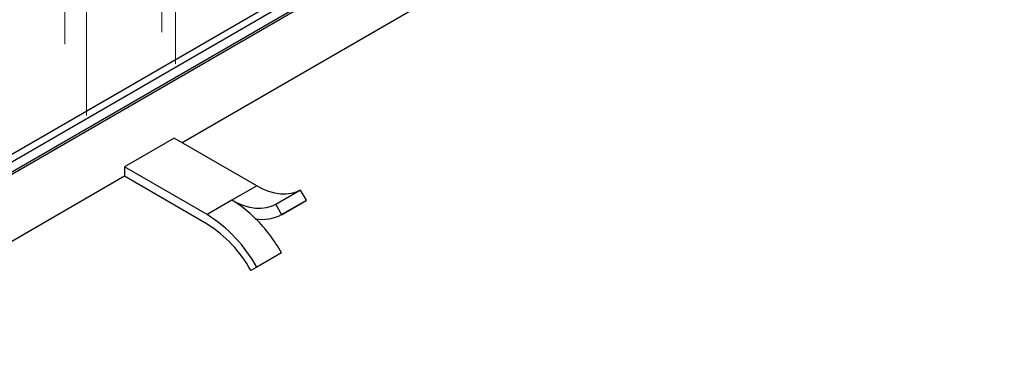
# Model space of a CAD drawing. Header units: millimetres. Extents: x 200 to 5740, y 200 to 4000.
# Tile 28 of 38: x 4419 to 4840, y 2238 to 2380. Entities that reach past the tile are written whole.
import ezdxf

# ---------------------------------------------------------------- set-up
doc = ezdxf.new("R2010")
doc.units = ezdxf.units.MM
doc.header["$LTSCALE"] = 20
doc.linetypes.add('CENTERX2', pattern=[20.32, 12.7, -2.54, 2.54, -2.54])
doc.layers.add('FORMAT', color=7, linetype='Continuous')

msp = doc.modelspace()

# ---------------------------------------------------------------- linework, layer by layer
at = {"color": 7, "linetype": 'Continuous', "lineweight": 25}
for p, q in [((5195.934, 2764.553), (4333.264, 2266.544)), ((5192.642, 2763.623), (4333.264, 2267.514)), ((5033.3, 2642.088), (4488.828, 2327.771)), ((4334.673, 2276.079), (4753.033, 2517.593)), ((4754.441, 2515.004), (4336.082, 2273.49)), ((4485.292, 2329.812), (4464.079, 2317.566)), ((4520.647, 2309.402), (4485.292, 2329.812)), ((4499.434, 2297.156), (4464.079, 2317.566)), ((4464.079, 2317.566), (4464.079, 2313.483)), ((4464.079, 2313.483), (4333.264, 2237.966)), ((4499.434, 2293.073), (4464.079, 2313.483)), ((4520.647, 2309.402), (4510.041, 2303.279)), ((4539.35, 2307.604), (4528.744, 2301.481)), ((4541.861, 2303.28), (4539.35, 2307.604)), ((4510.041, 2303.279), (4499.434, 2297.156)), ((4531.164, 2297.104), (4541.771, 2303.228)), ((4531.254, 2297.157), (4541.861, 2303.28)), ((4541.861, 2303.28), (4541.771, 2303.228)), ((4528.744, 2301.481), (4531.254, 2297.157)), ((4531.254, 2280.826), (4520.647, 2274.703)), ((4520.647, 2274.703), (4518.137, 2273.277))]:
    msp.add_line(p, q, dxfattribs=at)
at = {"color": 7, "linetype": 'Continuous', "lineweight": 25, "flags": 128}
for points in [[(4539.191, 2307.512), (4537.432, 2306.688), (4535.35, 2306.094), (4533.125, 2305.828), (4530.778, 2305.893), (4528.333, 2306.289), (4525.813, 2307.011), (4523.243, 2308.052), (4520.647, 2309.402)], [(4528.744, 2301.481), (4526.825, 2300.565), (4524.743, 2299.971), (4522.518, 2299.705), (4520.171, 2299.77), (4517.726, 2300.166), (4515.206, 2300.887), (4512.636, 2301.929), (4510.041, 2303.279)]]:
    msp.add_lwpolyline(points, dxfattribs=at)
at = {"color": 7, "linetype": 'Continuous', "lineweight": 25}
for centre, radius, start, end in [((4484.557, 2260.12), 50.121, 44.7291, 59.43956), ((4467.122, 2245.38), 61.031, 28.71512, 58.0325), ((4523.285, 2311.516), 16.422, 259.04741, 299.02877), ((4471.191, 2246.608), 69.127, 29.67052, 44.88937), ((4470.946, 2247.425), 53.808, 28.71512, 58.0325)]:
    msp.add_arc(centre, radius, start, end, dxfattribs=at)
at = {"layer": 'FORMAT', "linetype": 'CENTERX2', "lineweight": 18}
for p, q in [((4480.05, 2374.943), (4480.05, 2462.576)), ((4438.625, 2369.859), (4438.625, 2457.493)), ((4485.882, 2361.439), (4485.882, 2449.073)), ((4447.895, 2339.51), (4447.895, 2427.143))]:
    msp.add_line(p, q, dxfattribs=at)

doc.saveas('drawing.dxf')
